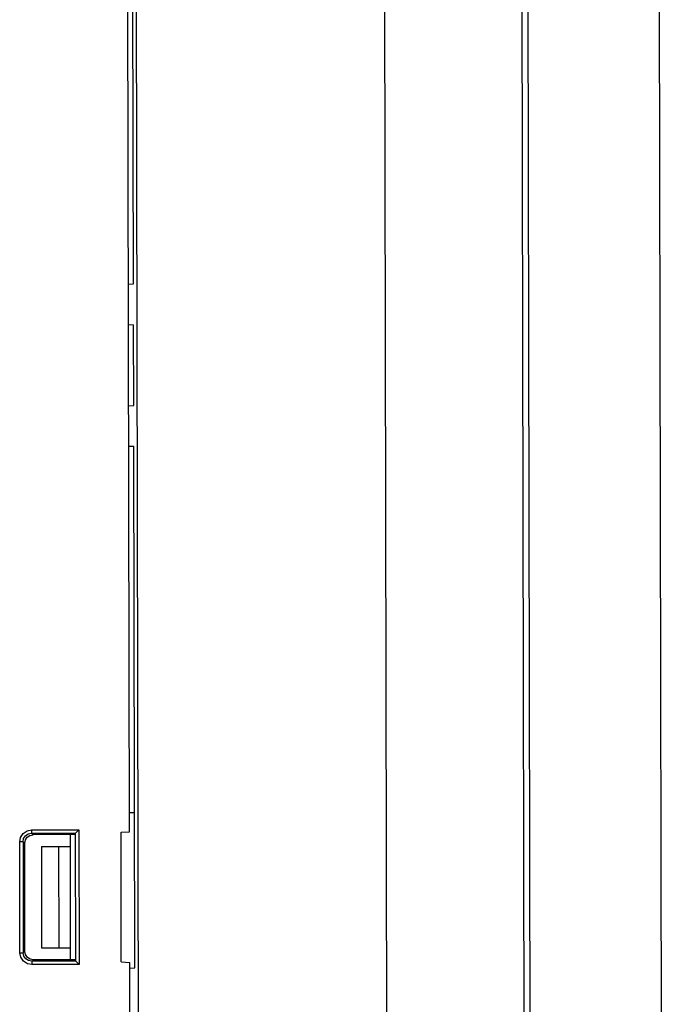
# Model space of a CAD drawing. Extents: x 0 to 420, y 0 to 297.
# Tile 28 of 30: x 313 to 332, y 125 to 155. Entities that reach past the tile are written whole.
import ezdxf

# ---------------------------------------------------------------- set-up
doc = ezdxf.new("R2010")
doc.units = 0
doc.header["$LTSCALE"] = 23.1
doc.layers.get('0').update_dxf_attribs({"linetype": 'CONTINUOUS'})

msp = doc.modelspace()

# ---------------------------------------------------------------- linework, layer by layer
at = {"color": 7, "linetype": 'CONTINUOUS'}
for p, q in [((316.168, 179.807), (316.287, 120.807)), ((323.518, 179.822), (323.637, 120.822)), ((327.586, 179.83), (327.705, 120.83)), ((327.768, 179.83), (327.887, 120.831)), ((331.799, 114.838), (331.668, 179.838)), ((316.135, 146.71), (316.082, 173.154)), ((316.017, 130.49), (315.957, 160.373)), ((315.985, 146.702), (316.135, 146.71)), ((315.987, 145.511), (316.137, 145.504)), ((316.142, 143.11), (316.137, 145.504)), ((315.992, 143.102), (316.142, 143.11)), ((315.994, 141.911), (316.144, 141.904)), ((316.175, 126.46), (316.144, 141.904)), ((316.016, 131.057), (316.166, 131.057)), ((313.114, 130.546), (314.517, 130.548)), ((313.114, 130.546), (313.114, 130.446)), ((313.114, 130.446), (314.417, 130.448)), ((313.165, 130.403), (313.114, 130.446)), ((314.418, 130.406), (313.165, 130.403)), ((314.275, 126.702), (314.268, 130.406)), ((314.425, 126.659), (314.417, 130.448)), ((314.517, 130.548), (314.525, 126.559)), ((315.775, 126.636), (315.767, 130.479)), ((315.768, 130.477), (316.017, 130.491)), ((312.865, 130.196), (312.765, 130.196)), ((312.772, 126.905), (312.765, 130.196)), ((312.865, 130.196), (312.916, 130.153)), ((312.865, 130.196), (312.872, 126.905)), ((312.922, 126.948), (312.916, 130.153)), ((313.409, 130.052), (314.268, 130.053)), ((313.409, 130.052), (313.415, 127.052)), ((313.918, 130.053), (313.924, 127.053)), ((312.772, 126.905), (312.872, 126.905)), ((312.922, 126.948), (312.872, 126.905)), ((313.415, 127.052), (314.274, 127.053)), ((313.122, 126.656), (313.172, 126.699)), ((314.425, 126.659), (313.122, 126.656)), ((313.122, 126.656), (313.122, 126.556)), ((314.525, 126.559), (313.122, 126.556)), ((314.425, 126.702), (313.17, 126.7)), ((315.775, 126.636), (316.025, 126.623)), ((316.062, 108.332), (316.025, 126.623)), ((316.026, 126.452), (316.175, 126.46))]:
    msp.add_line(p, q, dxfattribs=at)
for points in [[(312.765, 130.196), (312.791, 130.325), (312.868, 130.442), (312.985, 130.52), (313.114, 130.546)], [(312.865, 130.196), (312.883, 130.29), (312.937, 130.373), (313.02, 130.428), (313.114, 130.446)], [(312.916, 130.153), (312.935, 130.249), (312.989, 130.329), (313.069, 130.383), (313.165, 130.403)], [(314.517, 130.548), (314.449, 130.48), (314.426, 130.457), (314.417, 130.448)], [(313.122, 126.556), (312.993, 126.581), (312.876, 126.659), (312.798, 126.775), (312.772, 126.905)], [(313.122, 126.656), (313.027, 126.674), (312.945, 126.728), (312.89, 126.811), (312.872, 126.905)], [(313.17, 126.7), (313.076, 126.718), (312.996, 126.772), (312.942, 126.852), (312.922, 126.948)], [(314.525, 126.559), (314.488, 126.597), (314.456, 126.628), (314.434, 126.65), (314.425, 126.659)]]:
    msp.add_lwpolyline(points, dxfattribs=at)

doc.saveas('drawing.dxf')
